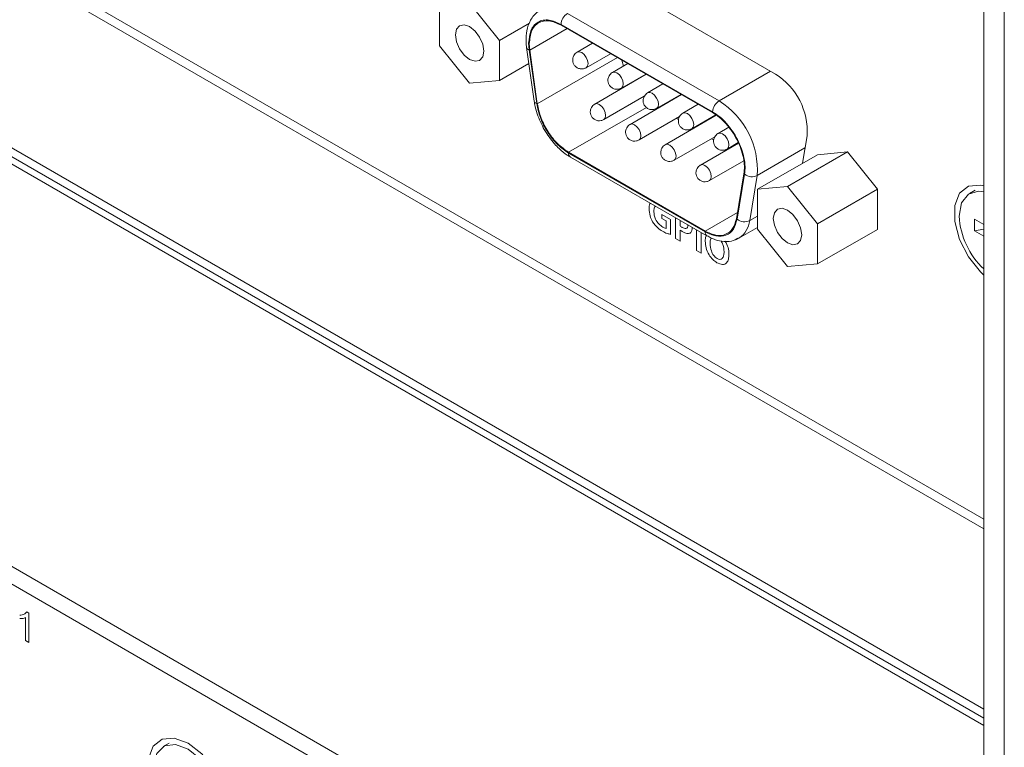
# Model space of a CAD drawing. Header units: millimetres. Extents: x 0 to 1118, y 0 to 864.
# Tile 175 of 256: x 133 to 146, y 682 to 692. Entities that reach past the tile are written whole.
import ezdxf

# ---------------------------------------------------------------- set-up
doc = ezdxf.new("R2010")
doc.units = ezdxf.units.MM

msp = doc.modelspace()

# ---------------------------------------------------------------- linework, layer by layer
at = {"color": 7, "linetype": 'Continuous', "lineweight": 15}
for p, q in [((145.917, 682.0771), (98.3223, 709.5529)), ((128.1063, 694.9995), (145.917, 684.7176)), ((145.917, 684.5849), (127.9913, 694.9331)), ((124.1317, 694.4289), (145.917, 681.8525)), ((124.2201, 694.4799), (145.917, 681.9546)), ((145.917, 694.5137), (145.917, 654.8298)), ((146.1998, 694.3504), (146.1998, 654.6665)), ((146.2016, 694.3514), (146.2016, 654.6675)), ((143.0194, 690.9066), (140.6171, 692.2933)), ((138.3509, 691.8562), (138.3509, 691.2999)), ((139.1853, 691.3745), (138.7681, 691.8935)), ((139.1853, 691.3745), (139.6023, 691.6153)), ((142.1471, 690.3695), (140.0399, 691.5859)), ((138.3509, 691.2999), (138.7681, 690.7809)), ((139.1853, 690.8182), (139.1853, 691.3745)), ((139.5605, 691.2751), (139.6653, 690.5287)), ((139.6047, 691.2382), (139.5979, 691.3307)), ((140.4771, 691.3335), (140.2638, 691.2103)), ((139.6047, 691.2382), (139.7094, 690.4918)), ((140.3888, 690.9938), (140.7271, 691.1892)), ((139.1853, 690.8182), (139.5917, 691.0529)), ((140.9668, 691.0508), (140.7534, 690.9277)), ((140.8837, 691.0988), (140.9058, 691.0156)), ((141.2241, 690.9023), (140.5086, 690.4893)), ((140.8784, 690.7111), (141.2168, 690.9065)), ((138.7681, 690.7809), (139.1853, 690.8182)), ((141.4564, 690.7681), (141.2431, 690.645)), ((140.6336, 690.2727), (141.1969, 690.5979)), ((141.7137, 690.6196), (140.9983, 690.2066)), ((141.3681, 690.4285), (141.7065, 690.6238)), ((141.9461, 690.4855), (141.7328, 690.3623)), ((141.1233, 689.9901), (141.6866, 690.3153)), ((141.3935, 690.4348), (141.3863, 690.439)), ((142.1978, 690.3337), (141.4879, 689.9239)), ((141.8578, 690.1458), (142.1913, 690.3383)), ((141.6725, 690.2737), (141.6435, 690.2904)), ((141.6129, 689.7074), (142.1763, 690.0326)), ((141.8832, 690.1521), (141.8759, 690.1563)), ((142.3715, 690.1657), (142.2224, 690.0796)), ((143.3947, 689.6653), (143.4588, 690.0482)), ((142.5055, 689.9459), (141.9776, 689.6412)), ((142.1622, 689.991), (142.1332, 690.0077)), ((142.3474, 689.8631), (142.5025, 689.9526)), ((140.1446, 689.8189), (142.0423, 688.7233)), ((142.3729, 689.8694), (142.3656, 689.8736)), ((142.7703, 689.3049), (143.6029, 689.7856)), ((143.1875, 689.3422), (144.0201, 689.8229)), ((144.0201, 689.8229), (143.6029, 689.7856)), ((144.4373, 689.3039), (144.0201, 689.8229)), ((140.1705, 689.7514), (142.0682, 688.6559)), ((142.1026, 689.4247), (142.5795, 689.7)), ((142.4776, 688.8938), (142.5823, 689.5192)), ((143.1875, 689.3422), (142.7703, 689.3049)), ((142.7703, 689.3049), (142.7703, 688.7486)), ((143.6047, 688.8232), (143.1875, 689.3422)), ((143.6047, 688.8232), (144.4373, 689.3039)), ((144.4373, 688.7476), (144.4373, 689.3039)), ((145.7967, 689.2912), (145.7172, 689.2453)), ((124.1317, 688.8356), (145.917, 676.2592)), ((143.6047, 688.2669), (143.6047, 688.8232)), ((145.7869, 688.8887), (145.917, 688.8136)), ((145.7869, 688.7274), (145.7869, 688.8887)), ((142.5119, 688.6243), (142.7703, 688.7735)), ((142.7703, 688.7486), (143.1875, 688.2296)), ((143.6047, 688.2669), (144.4373, 688.7476)), ((145.7869, 688.7274), (145.917, 688.7519)), ((145.917, 688.6523), (145.7869, 688.7274)), ((124.1141, 688.6019), (145.917, 676.0153)), ((142.0669, 688.6567), (142.0682, 688.6559)), ((142.0686, 688.6592), (142.084, 688.6508)), ((143.1875, 688.2296), (143.6047, 688.2669)), ((134.5891, 681.6044), (134.5095, 681.5585))]:
    msp.add_line(p, q, dxfattribs=at)
at = {"color": 9, "linetype": 'Continuous', "lineweight": 0}
for p, q in [((142.2354, 690.5328), (140.1283, 691.7492)), ((140.1234, 691.5377), (139.6047, 691.2382)), ((140.0399, 691.5961), (142.1471, 690.3797)), ((139.5959, 691.2414), (139.5891, 691.3358)), ((139.7007, 690.4951), (139.5959, 691.2414)), ((139.7094, 690.4918), (140.8222, 691.1343)), ((142.9512, 690.9459), (142.2354, 690.5328)), ((141.2259, 690.4431), (140.1446, 689.8189)), ((142.0423, 688.7131), (140.1446, 689.8087)), ((142.7664, 689.4955), (143.4304, 689.8788)), ((142.591, 689.5124), (142.4863, 688.887)), ((142.6617, 688.8701), (142.7664, 689.4955)), ((141.5632, 688.8837), (141.4388, 688.9555)), ((141.4388, 688.9555), (141.4388, 688.9001)), ((142.0423, 688.7233), (142.4925, 688.9832)), ((141.4388, 688.9001), (141.5008, 688.8643)), ((141.5008, 688.8643), (141.5008, 688.7601)), ((141.5632, 688.6778), (141.5632, 688.8837)), ((141.6318, 688.9079), (141.6318, 688.6207)), ((141.6942, 688.7944), (141.6942, 688.8718)), ((142.7703, 688.9328), (142.6617, 688.8701)), ((141.6942, 688.5846), (141.6942, 688.7382)), ((141.9229, 688.7398), (141.9229, 688.4526)), ((141.9853, 688.4166), (141.9853, 688.7038)), ((141.6318, 688.6207), (141.6942, 688.5846)), ((141.9229, 688.4526), (141.9853, 688.4166)), ((132.5948, 683.0324), (132.5948, 683.3505)), ((132.611, 683.4313), (132.6401, 683.4145)), ((132.6401, 683.4145), (132.6401, 683.0062)), ((132.6401, 683.0062), (132.5948, 683.0324))]:
    msp.add_line(p, q, dxfattribs=at)
at = {"color": 7, "linetype": 'Continuous', "lineweight": 15, "flags": 128}
for points in [[(138.7681, 691.5648), (138.6926, 691.591), (138.6287, 691.5786), (138.586, 691.5294), (138.571, 691.451), (138.586, 691.3552), (138.6287, 691.2567), (138.6926, 691.1705), (138.7681, 691.1096), (138.8435, 691.0834), (138.9074, 691.0958), (138.9502, 691.145), (138.9652, 691.2234), (138.9502, 691.3192), (138.9074, 691.4177), (138.8435, 691.5039), (138.7681, 691.5648)], [(139.5959, 691.2414), (139.5807, 691.2488), (139.5694, 691.2578), (139.5625, 691.2681), (139.5603, 691.2794), (139.5607, 691.2836)], [(145.917, 689.3541), (145.8704, 689.364), (145.703, 689.3491), (145.5786, 689.2497), (145.5125, 689.0781), (145.5125, 688.8548), (145.5786, 688.6067), (145.703, 688.3639), (145.8704, 688.1555), (145.917, 688.1118)], [(145.917, 689.2691), (145.8442, 689.2775), (145.7016, 689.2354), (145.6076, 689.1143), (145.5748, 688.9305)], [(143.1875, 689.0135), (143.1121, 689.0398), (143.0481, 689.0273), (143.0054, 688.9782), (142.9904, 688.8997), (143.0054, 688.804), (143.0481, 688.7054), (143.1121, 688.6192), (143.1875, 688.5583), (143.2629, 688.5321), (143.3269, 688.5445), (143.3696, 688.5937), (143.3846, 688.6721), (143.3696, 688.7679), (143.3269, 688.8664), (143.2629, 688.9527), (143.1875, 689.0135)], [(142.5119, 688.6243), (142.4773, 688.6077), (142.4305, 688.5941)], [(134.8533, 680.3201), (135.0437, 680.2489), (135.2112, 680.2639), (135.3355, 680.3632), (135.4016, 680.5349), (135.4016, 680.7582), (135.3355, 681.0062), (135.2112, 681.2491), (135.0437, 681.4574), (134.8533, 681.6061), (134.6628, 681.6773), (134.4953, 681.6623), (134.371, 681.563), (134.3049, 681.3913), (134.3049, 681.168), (134.371, 680.92), (134.4953, 680.6772), (134.6628, 680.4688), (134.8533, 680.3201)], [(134.8533, 681.5245), (134.6776, 681.588), (134.5257, 681.567), (134.4181, 681.4646), (134.3692, 681.2944), (134.3857, 681.0794), (134.4653, 680.8488), (134.5973, 680.6336), (134.7639, 680.4629), (134.9426, 680.3597), (135.1092, 680.3381), (135.2412, 680.4009), (135.3208, 680.5396), (135.3373, 680.7355), (135.2884, 680.9621), (135.1808, 681.1889), (135.0289, 681.3852), (134.8533, 681.5245)]]:
    msp.add_lwpolyline(points, dxfattribs=at)
at = {"color": 9, "linetype": 'Continuous', "lineweight": 0, "flags": 128}
for points in [[(140.2637, 691.2103), (140.2638, 691.2103), (140.2924, 691.2159), (140.3263, 691.2042), (140.3601, 691.1769), (140.3888, 691.1382), (140.4079, 691.094), (140.4146, 691.0511)], [(140.4146, 691.0511), (140.4079, 691.0159), (140.3888, 690.9938)], [(140.7534, 690.9276), (140.7534, 690.9277), (140.7821, 690.9332), (140.8159, 690.9215), (140.8498, 690.8942), (140.8784, 690.8555), (140.8976, 690.8113), (140.9043, 690.7684)], [(140.9043, 690.7684), (140.8976, 690.7332), (140.8785, 690.7112)], [(141.2431, 690.645), (141.2431, 690.645), (141.2718, 690.6505), (141.3056, 690.6388), (141.3394, 690.6115), (141.3681, 690.5728), (141.3873, 690.5286), (141.394, 690.4857)], [(140.5086, 690.4892), (140.5086, 690.4893), (140.5373, 690.4948), (140.5711, 690.4831), (140.6049, 690.4558), (140.6336, 690.4171), (140.6528, 690.3729), (140.6595, 690.33)], [(141.394, 690.4857), (141.3873, 690.4505), (141.3681, 690.4285)], [(140.6595, 690.33), (140.6528, 690.2948), (140.6336, 690.2728)], [(141.7327, 690.3623), (141.7328, 690.3623), (141.7614, 690.3679), (141.7953, 690.3561), (141.8291, 690.3288), (141.8578, 690.2901), (141.8769, 690.246), (141.8837, 690.203)], [(140.9982, 690.2066), (140.9983, 690.2066), (141.0269, 690.2121), (141.0608, 690.2004), (141.0946, 690.1731), (141.1233, 690.1344), (141.1424, 690.0902), (141.1492, 690.0473)], [(141.8837, 690.203), (141.8769, 690.1678), (141.8578, 690.1458)], [(141.1492, 690.0473), (141.1424, 690.0121), (141.1233, 689.9901)], [(142.2224, 690.0796), (142.2224, 690.0796), (142.2511, 690.0852), (142.2849, 690.0734), (142.3188, 690.0461), (142.3474, 690.0075), (142.3666, 689.9633), (142.3733, 689.9203)], [(141.4879, 689.9239), (141.4879, 689.9239), (141.5166, 689.9295), (141.5504, 689.9177), (141.5843, 689.8904), (141.6129, 689.8517), (141.6321, 689.8076), (141.6388, 689.7646)], [(142.3733, 689.9203), (142.3666, 689.8852), (142.3475, 689.8631)], [(141.6388, 689.7646), (141.6321, 689.7294), (141.613, 689.7074)], [(141.9776, 689.6412), (141.9776, 689.6412), (142.0063, 689.6468), (142.0401, 689.635), (142.0739, 689.6077), (142.1026, 689.569), (142.1218, 689.5249), (142.1285, 689.4819)], [(142.1285, 689.4819), (142.1218, 689.4468), (142.1026, 689.4247)]]:
    msp.add_lwpolyline(points, dxfattribs=at)
at = {"color": 9, "linetype": 'Continuous', "lineweight": 0}
for centre, radius, start, end in [((140.2318, 691.5874), 0.1921, 122.60544, 177.39505), ((139.7109, 690.5413), 0.0473, 195.35485, 257.54218), ((142.339, 690.3709), 0.1921, 122.60544, 177.39505), ((141.6376, 689.5722), 1.1314, 356.1145, 58.10181), ((142.6925, 689.6465), 0.1681, 232.87003, 296.09293), ((142.5877, 689.0211), 0.1681, 232.87044, 296.09268), ((142.3338, 688.9014), 0.3294, 302.7375, 354.5407), ((142.1055, 688.7071), 0.0635, 174.53569, 232.49724)]:
    msp.add_arc(centre, radius, start, end, dxfattribs=at)
at = {"color": 7, "linetype": 'Continuous', "lineweight": 15}
for centre, radius, start, end in [((142.5246, 690.1116), 0.9363, 356.11472, 58.10186), ((140.2041, 689.8011), 0.0599, 172.74227, 235.94116), ((146.6551, 688.9876), 1.0818, 183.02834, 226.97857)]:
    msp.add_arc(centre, radius, start, end, dxfattribs=at)
for points, knots in [([(139.756, 691.7851), (139.7438, 691.7804), (139.683, 691.757), (139.6112, 691.6587), (139.5565, 691.5188), (139.5546, 691.412), (139.5536, 691.3617)], [0, 0, 0, 0, 0.0830405, 0.4120829, 0.7229637, 1, 1, 1, 1]), ([(140.0399, 691.5859), (139.982, 691.6117), (139.8661, 691.6632), (139.7201, 691.6295), (139.6179, 691.5198), (139.6046, 691.3937), (139.5979, 691.3307)], [0, 0, 0, 0, 0.2500017, 0.5000015, 0.7500001, 1, 1, 1, 1]), ([(139.5536, 691.3617), (139.5535, 691.3595), (139.5511, 691.3286), (139.5579, 691.2947), (139.5642, 691.2633)], [0, 0, 0, 0, 0.07389378, 1, 1, 1, 1]), ([(140.218, 691.1646), (140.2114, 691.1494), (140.2017, 691.1274), (140.2006, 691.0909), (140.2072, 691.0575), (140.2278, 691.0211), (140.262, 690.9915), (140.3056, 690.9761), (140.3508, 690.9763), (140.3764, 690.9885), (140.3886, 690.9942)], [0, 0, 0, 0, 0.1503074, 0.2187297, 0.3333075, 0.4598029, 0.5966877, 0.7408858, 0.8774544, 1, 1, 1, 1]), ([(140.264, 691.21), (140.2631, 691.2096), (140.2525, 691.2056), (140.2359, 691.19), (140.224, 691.173), (140.218, 691.1646)], [0, 0, 0, 0, 0.04106184, 0.52134406, 1, 1, 1, 1]), ([(140.7077, 690.8819), (140.701, 690.8668), (140.6914, 690.8447), (140.6903, 690.8082), (140.6969, 690.7748), (140.7175, 690.7384), (140.7517, 690.7088), (140.7953, 690.6934), (140.8404, 690.6936), (140.8661, 690.7058), (140.8782, 690.7115)], [0, 0, 0, 0, 0.1503099, 0.2187281, 0.3333126, 0.4598086, 0.5966848, 0.7408926, 0.8774539, 1, 1, 1, 1]), ([(140.7536, 690.9273), (140.7528, 690.927), (140.7422, 690.9229), (140.7256, 690.9073), (140.7136, 690.8904), (140.7077, 690.8819)], [0, 0, 0, 0, 0.0410337, 0.5213271, 1, 1, 1, 1]), ([(141.1973, 690.5992), (141.1907, 690.5841), (141.181, 690.562), (141.18, 690.5255), (141.1866, 690.4921), (141.2071, 690.4557), (141.2414, 690.4261), (141.2849, 690.4107), (141.3301, 690.4109), (141.3558, 690.4231), (141.3679, 690.4288)], [0, 0, 0, 0, 0.1503076, 0.21873, 0.3333079, 0.4598115, 0.5966873, 0.7408855, 0.8774542, 1, 1, 1, 1]), ([(141.2433, 690.6446), (141.2425, 690.6443), (141.2318, 690.6403), (141.2153, 690.6247), (141.2033, 690.6077), (141.1973, 690.5992)], [0, 0, 0, 0, 0.04106184, 0.52134406, 1, 1, 1, 1]), ([(139.6676, 690.5281), (139.6693, 690.5122), (139.6753, 690.4546), (139.7131, 690.3195), (139.77, 690.2056), (139.806, 690.1337)], [0, 0, 0, 0, 0.1226887, 0.445648, 1, 1, 1, 1]), ([(140.1446, 689.8087), (140.0938, 689.8438), (139.9888, 689.9163), (139.8492, 690.0932), (139.7429, 690.2966), (139.7144, 690.4303), (139.7007, 690.4951)], [0, 0, 0, 0, 0.2422259, 0.4999984, 0.7577733, 1, 1, 1, 1]), ([(139.7094, 690.4918), (139.7235, 690.4262), (139.7516, 690.295), (139.8553, 690.0981), (139.9902, 689.9261), (140.0931, 689.8546), (140.1446, 689.8189)], [0, 0, 0, 0, 0.2499995, 0.4999999, 0.750002, 1, 1, 1, 1]), ([(140.4628, 690.4435), (140.4562, 690.4283), (140.4465, 690.4063), (140.4455, 690.3698), (140.4521, 690.3364), (140.4726, 690.3), (140.5068, 690.2704), (140.5504, 690.255), (140.5956, 690.2552), (140.6213, 690.2674), (140.6334, 690.2731)], [0, 0, 0, 0, 0.1503109, 0.2187329, 0.3333103, 0.4598033, 0.5966784, 0.7408859, 0.877454, 1, 1, 1, 1]), ([(140.5088, 690.4889), (140.508, 690.4886), (140.4973, 690.4845), (140.4808, 690.4689), (140.4688, 690.452), (140.4628, 690.4435)], [0, 0, 0, 0, 0.041062, 0.5213459, 1, 1, 1, 1]), ([(141.687, 690.3165), (141.6804, 690.3014), (141.6707, 690.2793), (141.6697, 690.2428), (141.6762, 690.2094), (141.6968, 690.1731), (141.731, 690.1435), (141.7746, 690.1281), (141.8198, 690.1282), (141.8454, 690.1404), (141.8576, 690.1462)], [0, 0, 0, 0, 0.1503102, 0.2187329, 0.3333114, 0.4598076, 0.5966841, 0.7408921, 0.8774536, 1, 1, 1, 1]), ([(141.733, 690.3619), (141.7321, 690.3616), (141.7215, 690.3576), (141.7049, 690.342), (141.693, 690.325), (141.687, 690.3165)], [0, 0, 0, 0, 0.0410616, 0.521341, 1, 1, 1, 1]), ([(142.5823, 689.5192), (142.5859, 689.5541), (142.593, 689.6239), (142.5771, 689.744), (142.5423, 689.8685), (142.4883, 689.9928), (142.4182, 690.1107), (142.3353, 690.2163), (142.2435, 690.3068), (142.1792, 690.3486), (142.1471, 690.3695)], [0, 0, 0, 0, 0.1250003, 0.2500005, 0.3750012, 0.499999, 0.6250006, 0.7500016, 0.8750016, 1, 1, 1, 1]), ([(140.9985, 690.2062), (140.9976, 690.2059), (140.987, 690.2018), (140.9704, 690.1863), (140.9585, 690.1693), (140.9525, 690.1608)], [0, 0, 0, 0, 0.0410341, 0.521332, 1, 1, 1, 1]), ([(139.806, 690.1337), (139.851, 690.0646), (139.914, 689.968), (140.0267, 689.8549), (140.1013, 689.7906), (140.156, 689.7624), (140.1709, 689.7547)], [0, 0, 0, 0, 0.43805082, 0.61210306, 0.89472958, 1, 1, 1, 1]), ([(140.9525, 690.1608), (140.9459, 690.1457), (140.9362, 690.1236), (140.9351, 690.0871), (140.9417, 690.0537), (140.9623, 690.0173), (140.9965, 689.9877), (141.0401, 689.9723), (141.0853, 689.9725), (141.1109, 689.9847), (141.1231, 689.9904)], [0, 0, 0, 0, 0.15030965, 0.21873192, 0.33331588, 0.45980928, 0.5966849, 0.74089289, 0.87745354, 1, 1, 1, 1]), ([(142.1767, 690.0339), (142.17, 690.0187), (142.1604, 689.9967), (142.1593, 689.9601), (142.1659, 689.9268), (142.1865, 689.8904), (142.2207, 689.8608), (142.2643, 689.8454), (142.3095, 689.8456), (142.3351, 689.8577), (142.3472, 689.8635)], [0, 0, 0, 0, 0.1503077, 0.2187301, 0.3333143, 0.4598099, 0.5966858, 0.7408933, 0.8774542, 1, 1, 1, 1]), ([(142.2226, 690.0792), (142.2218, 690.0789), (142.2112, 690.0749), (142.1946, 690.0593), (142.1827, 690.0423), (142.1767, 690.0339)], [0, 0, 0, 0, 0.0410337, 0.5213271, 1, 1, 1, 1]), ([(141.4881, 689.9235), (141.4873, 689.9232), (141.4767, 689.9192), (141.4601, 689.9036), (141.4482, 689.8866), (141.4422, 689.8781)], [0, 0, 0, 0, 0.041062, 0.5213459, 1, 1, 1, 1]), ([(141.4422, 689.8781), (141.4355, 689.863), (141.4259, 689.8409), (141.4248, 689.8044), (141.4314, 689.771), (141.452, 689.7347), (141.4862, 689.7051), (141.5298, 689.6897), (141.575, 689.6898), (141.6006, 689.702), (141.6127, 689.7078)], [0, 0, 0, 0, 0.1503109, 0.2187329, 0.3333103, 0.4598033, 0.5966784, 0.7408859, 0.877454, 1, 1, 1, 1]), ([(141.9778, 689.6408), (141.977, 689.6405), (141.9664, 689.6365), (141.9498, 689.6209), (141.9378, 689.6039), (141.9319, 689.5955)], [0, 0, 0, 0, 0.0410341, 0.521332, 1, 1, 1, 1]), ([(141.9319, 689.5955), (141.9252, 689.5803), (141.9155, 689.5583), (141.9145, 689.5217), (141.9211, 689.4884), (141.9416, 689.452), (141.9759, 689.4224), (142.0194, 689.407), (142.0646, 689.4072), (142.0903, 689.4193), (142.1024, 689.4251)], [0, 0, 0, 0, 0.15031185, 0.21872995, 0.33331421, 0.45980793, 0.59668389, 0.74089224, 0.87745323, 1, 1, 1, 1]), ([(142.0423, 688.7233), (142.0938, 688.6997), (142.1967, 688.6523), (142.3316, 688.6686), (142.4353, 688.7457), (142.4635, 688.8445), (142.4776, 688.8938)], [0, 0, 0, 0, 0.2499986, 0.4999975, 0.7499984, 1, 1, 1, 1]), ([(142.084, 688.6508), (142.1039, 688.6393), (142.1658, 688.6032), (142.2752, 688.577), (142.3997, 688.5729), (142.4682, 688.6086), (142.4975, 688.6238)], [0, 0, 0, 0, 0.1431627, 0.4464119, 0.7634172, 1, 1, 1, 1])]:
    msp.add_open_spline(points, degree=3, knots=knots, dxfattribs=at)
at = {"color": 9, "linetype": 'Continuous', "lineweight": 0}
for points, knots in [([(139.5891, 691.3358), (139.5952, 691.3978), (139.6045, 691.4934), (139.6606, 691.5823), (139.7189, 691.6315), (139.7906, 691.6574), (139.8956, 691.6616), (139.9832, 691.6218), (140.0399, 691.5961)], [0, 0, 0, 0, 0.2394428, 0.3696545, 0.5000008, 0.6302117, 0.7605572, 1, 1, 1, 1]), ([(142.1471, 690.3797), (142.1799, 690.3584), (142.2455, 690.3159), (142.339, 690.2234), (142.4238, 690.1159), (142.495, 689.9954), (142.5504, 689.8687), (142.5856, 689.7418), (142.6022, 689.6191), (142.5947, 689.548), (142.591, 689.5124)], [0, 0, 0, 0, 0.1250292, 0.2499956, 0.3749366, 0.4999983, 0.6249377, 0.7499999, 0.8749083, 1, 1, 1, 1]), ([(141.2788, 689.1116), (141.2769, 689.109), (141.2635, 689.0909), (141.2633, 689.0599), (141.2631, 689.0335)], [0, 0, 0, 0, 0.145302, 1, 1, 1, 1]), ([(141.2631, 689.0335), (141.2652, 689.0008), (141.269, 688.9424), (141.299, 688.8811), (141.3122, 688.8542)], [0, 0, 0, 0, 0.560102, 1, 1, 1, 1]), ([(141.3304, 688.998), (141.3307, 689.021), (141.3311, 689.052), (141.3476, 689.0659), (141.3519, 689.0695)], [0, 0, 0, 0, 0.741907, 1, 1, 1, 1]), ([(141.4524, 688.7793), (141.4337, 688.7922), (141.3962, 688.8181), (141.3538, 688.8825), (141.3334, 688.9455), (141.3314, 688.9805), (141.3304, 688.998)], [0, 0, 0, 0, 0.280007, 0.5587892, 0.7790676, 1, 1, 1, 1]), ([(141.3122, 688.8542), (141.3355, 688.8223), (141.3772, 688.765), (141.4275, 688.734), (141.4498, 688.7203)], [0, 0, 0, 0, 0.5579968, 1, 1, 1, 1]), ([(141.8016, 688.808), (141.8006, 688.7959), (141.7986, 688.7719), (141.7771, 688.7568), (141.7508, 688.7601), (141.7338, 688.7689), (141.7252, 688.7733)], [0, 0, 0, 0, 0.280011, 0.5583158, 0.7788784, 1, 1, 1, 1]), ([(142.4863, 688.887), (142.4725, 688.8381), (142.4441, 688.7373), (142.3377, 688.6566), (142.1981, 688.6409), (142.0932, 688.6896), (142.0423, 688.7131)], [0, 0, 0, 0, 0.2422267, 0.5000016, 0.7577741, 1, 1, 1, 1]), ([(141.4498, 688.7203), (141.4714, 688.7092), (141.5101, 688.6893), (141.547, 688.6813), (141.5632, 688.6778)], [0, 0, 0, 0, 0.55989678, 1, 1, 1, 1]), ([(141.5008, 688.7601), (141.492, 688.7622), (141.4762, 688.7659), (141.4597, 688.7752), (141.4524, 688.7793)], [0, 0, 0, 0, 0.5585603, 1, 1, 1, 1]), ([(141.7252, 688.7733), (141.7194, 688.7766), (141.709, 688.7826), (141.6987, 688.7908), (141.6942, 688.7944)], [0, 0, 0, 0, 0.5601303, 1, 1, 1, 1]), ([(141.6942, 688.7382), (141.7, 688.734), (141.7103, 688.7265), (141.7207, 688.7205), (141.7252, 688.7179)], [0, 0, 0, 0, 0.5599118, 1, 1, 1, 1]), ([(141.7252, 688.7179), (141.7477, 688.7062), (141.7877, 688.6852), (141.8203, 688.6929), (141.8346, 688.6962)], [0, 0, 0, 0, 0.5609105, 1, 1, 1, 1]), ([(141.8346, 688.6962), (141.8445, 688.7067), (141.8622, 688.7254), (141.8635, 688.7599), (141.864, 688.7752)], [0, 0, 0, 0, 0.557861, 1, 1, 1, 1]), ([(142.0585, 688.6615), (142.0562, 688.6575), (142.0449, 688.6375), (142.0445, 688.6076), (142.0442, 688.5837)], [0, 0, 0, 0, 0.2021048, 1, 1, 1, 1]), ([(142.0442, 688.5837), (142.0463, 688.5533), (142.0506, 688.4925), (142.0894, 688.3988), (142.1459, 688.3251), (142.1856, 688.2979), (142.2055, 688.2843)], [0, 0, 0, 0, 0.2804486, 0.5598314, 0.7795837, 1, 1, 1, 1]), ([(142.1115, 688.5461), (142.1119, 688.5658), (142.1126, 688.5975), (142.1258, 688.6178), (142.1307, 688.6254)], [0, 0, 0, 0, 0.6254258, 1, 1, 1, 1]), ([(142.2091, 688.3422), (142.1922, 688.355), (142.1584, 688.3807), (142.1185, 688.4618), (142.1141, 688.5141), (142.1115, 688.5461)], [0, 0, 0, 0, 0.2795629, 0.5594869, 1, 1, 1, 1]), ([(142.2631, 688.5848), (142.2727, 688.5681), (142.3011, 688.5187), (142.3041, 688.4694), (142.3061, 688.4367)], [0, 0, 0, 0, 0.3374627, 1, 1, 1, 1]), ([(142.3734, 688.4008), (142.3717, 688.4315), (142.3684, 688.4906), (142.3377, 688.5531), (142.323, 688.5831)], [0, 0, 0, 0, 0.520513, 1, 1, 1, 1]), ([(142.2055, 688.2843), (142.2319, 688.2724), (142.2846, 688.2487), (142.3426, 688.2743), (142.3694, 688.3316), (142.3721, 688.3777), (142.3734, 688.4008)], [0, 0, 0, 0, 0.27970125, 0.55860803, 0.77897383, 1, 1, 1, 1]), ([(142.3061, 688.4367), (142.3051, 688.4177), (142.3029, 688.3797), (142.2833, 688.3401), (142.2493, 688.3247), (142.2225, 688.3363), (142.2091, 688.3422)], [0, 0, 0, 0, 0.2809382, 0.5609807, 0.7802608, 1, 1, 1, 1]), ([(132.5132, 683.3857), (132.5353, 683.3873), (132.5746, 683.3903), (132.5999, 683.4188), (132.611, 683.4313)], [0, 0, 0, 0, 0.56042109, 1, 1, 1, 1]), ([(132.5948, 683.3505), (132.5808, 683.3451), (132.5558, 683.3355), (132.5262, 683.3369), (132.5132, 683.3374)], [0, 0, 0, 0, 0.5596926, 1, 1, 1, 1])]:
    msp.add_open_spline(points, degree=3, knots=knots, dxfattribs=at)

doc.saveas('drawing.dxf')
